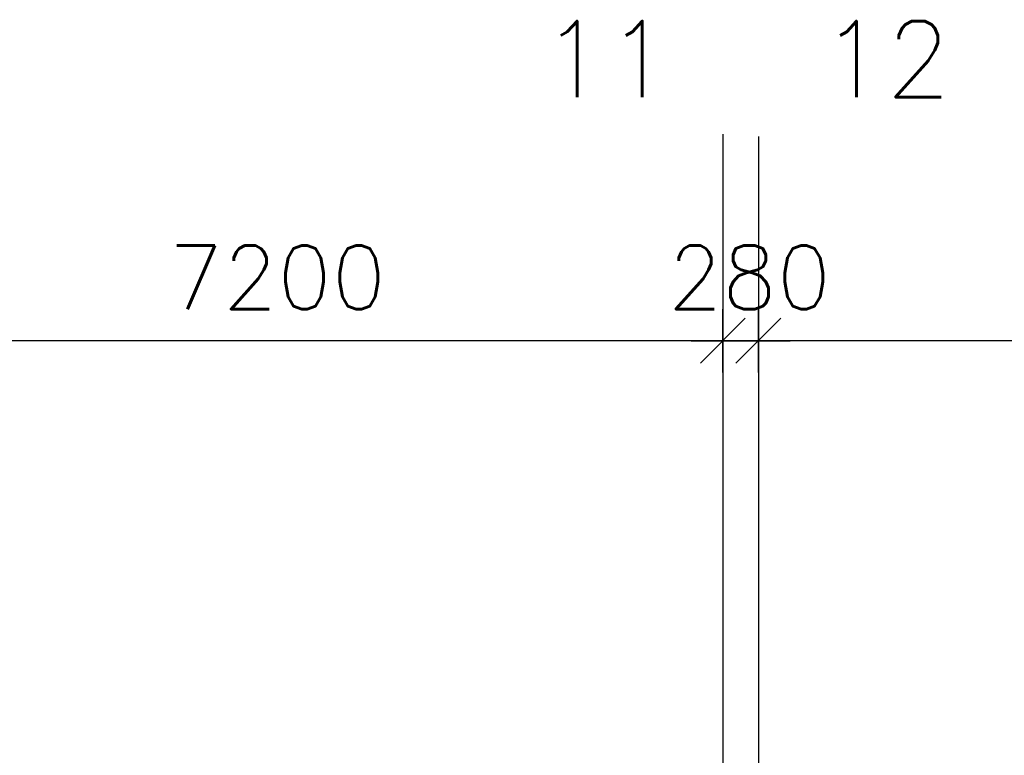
# Model space of a CAD drawing. Extents: x -19795 to 103381, y 127200 to 154480.
# Tile 47 of 76: x 50728 to 58492, y 146695 to 152497. Entities that reach past the tile are written whole.
import ezdxf
from ezdxf.enums import TextEntityAlignment as Align

# ---------------------------------------------------------------- set-up
doc = ezdxf.new("R2010")
doc.units = 0
doc.header["$LTSCALE"] = 1000
doc.header["$MEASUREMENT"] = 0
doc.layers.add('B02', color=7, linetype='CONTINUOUS')
doc.layers.add('B20', color=7, linetype='CONTINUOUS')
doc.styles.add('TXT', font='txt.shx')

# ---------------------------------------------------------------- blocks, each defined once
blk = doc.blocks.new('B__DIM')
at = {"layer": 'B20', "color": 1, "linetype": 'Continuous'}
for p, q in [((0, -500), (0, 500)), ((-353.56, -353.56), (353.56, 353.56)), ((-500, 0), (500, 0))]:
    blk.add_line(p, q, dxfattribs=at)

msp = doc.modelspace()

# ---------------------------------------------------------------- linework, layer by layer
at = {"layer": 'B02', "color": 5, "linetype": 'Continuous'}
for p, q in [((56272.5, 151594.9), (56272.5, 127199.6)), ((56552.5, 151575.7), (56552.5, 127199.8))]:
    msp.add_line(p, q, dxfattribs=at)
at = {"layer": 'B20', "color": 1, "linetype": 'Continuous'}
for p, q in [((56272.5, 149964.7), (49072.5, 149964.7)), ((56552.5, 149964.7), (56272.5, 149964.7)), ((63752.5, 149964.7), (56552.5, 149964.7))]:
    msp.add_line(p, q, dxfattribs=at)

# ---------------------------------------------------------------- block references
at = {"layer": 'B20', "color": 1, "linetype": 'Continuous', "xscale": 0.5, "yscale": 0.5}
for p in [(56272.5, 149964.7), (56552.5, 149964.7)]:
    msp.add_blockref('B__DIM', p, dxfattribs=at)

# ---------------------------------------------------------------- texts
at = {"layer": 'B02', "color": 1, "linetype": 'Continuous', "style": 'TXT'}
for s, p in [('11', (54840, 151886)), ('12', (57043, 151886))]:
    msp.add_text(s, height=600, dxfattribs=at).set_placement(p)
at = {"layer": 'B20', "color": 1, "linetype": 'Continuous', "style": 'TXT'}
for s, p in [('7200', (51902.4, 150464.7)), ('280', (55838.7, 150464.7))]:
    msp.add_text(s, height=500, dxfattribs=at).set_placement(p, align=Align.MIDDLE_LEFT)

doc.saveas('drawing.dxf')
